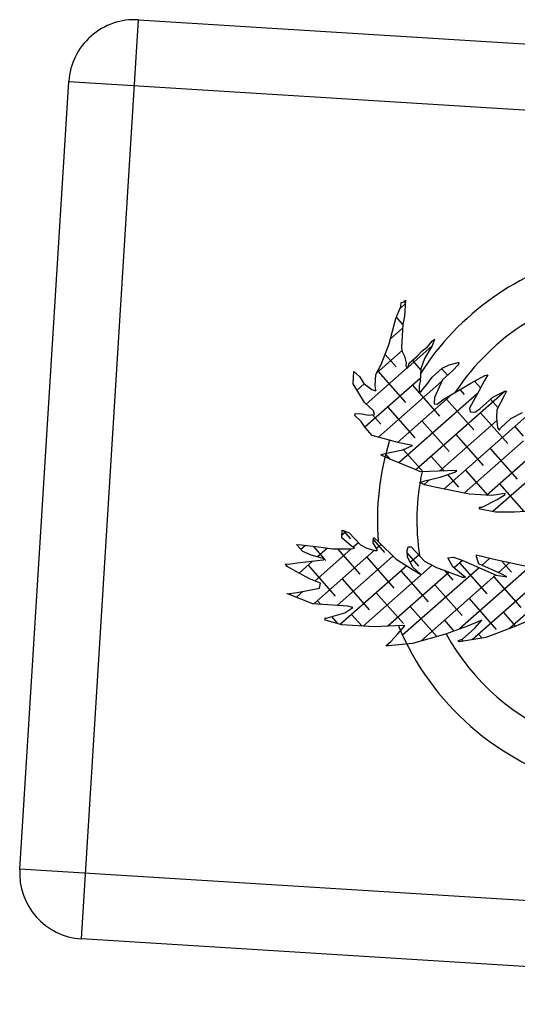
# Model space of a CAD drawing. Header units: inches. Extents: x 16 to 173, y 15 to 159.
# Tile 27 of 43: x 105.751 to 106.167, y 127.718 to 128.542. Entities that reach past the tile are written whole.
import ezdxf

# ---------------------------------------------------------------- set-up
doc = ezdxf.new("R2010")
doc.units = ezdxf.units.IN
doc.header["$MEASUREMENT"] = 0
doc.layers.add('ARREDI Salotti  - living rooms', color=32, linetype='Continuous')

# ---------------------------------------------------------------- blocks, each defined once
blk = doc.blocks.new('A$C14193859')
at = {"layer": 'ARREDI Salotti  - living rooms'}
for p, q in [((0.05, 0.7), (0.85, 0.7)), ((0.05, 0), (0.05, 0.7)), ((0, 0.65), (0.9, 0.65)), ((0, 0.05), (0, 0.65)), ((0.25918, 0.48559), (0.26258, 0.49489)), ((0.2657, 0.49706), (0.26203, 0.4934)), ((0.26258, 0.49786), (0.26485, 0.49865)), ((0.26258, 0.49489), (0.26258, 0.49786)), ((0.26485, 0.49924), (0.2657, 0.49924)), ((0.26485, 0.49865), (0.26485, 0.49924)), ((0.26485, 0.49883), (0.2657, 0.49798)), ((0.2657, 0.50003), (0.2657, 0.48777)), ((0.2657, 0.49924), (0.2657, 0.50003)), ((0.2657, 0.48777), (0.26485, 0.48124)), ((0.25549, 0.46602), (0.25918, 0.48559)), ((0.25951, 0.4865), (0.26485, 0.48116)), ((0.26485, 0.48124), (0.26485, 0.46384)), ((0.26485, 0.47853), (0.25623, 0.46991)), ((0.28951, 0.47175), (0.28809, 0.46661)), ((0.28809, 0.47037), (0.28951, 0.47175)), ((0.25039, 0.45), (0.25549, 0.46602)), ((0.2879, 0.46623), (0.2709, 0.44923)), ((0.28072, 0.46226), (0.28441, 0.46522)), ((0.28809, 0.46661), (0.28299, 0.45652)), ((0.28441, 0.46522), (0.28809, 0.47037)), ((0.26551, 0.46152), (0.24725, 0.44326)), ((0.25287, 0.45778), (0.26174, 0.44891)), ((0.26485, 0.46384), (0.2657, 0.46087)), ((0.2657, 0.46087), (0.26768, 0.45731)), ((0.26768, 0.45731), (0.26853, 0.45435)), ((0.27137, 0.45217), (0.27732, 0.45791)), ((0.27732, 0.45791), (0.28072, 0.46226)), ((0.24671, 0.44209), (0.25039, 0.45)), ((0.26853, 0.45435), (0.2691, 0.45217)), ((0.2691, 0.45217), (0.2691, 0.45)), ((0.2691, 0.45), (0.26995, 0.44861)), ((0.2708, 0.44861), (0.27137, 0.45217)), ((0.27381, 0.45452), (0.28072, 0.4476)), ((0.28299, 0.45652), (0.28072, 0.44861)), ((0.28951, 0.44268), (0.29688, 0.45)), ((0.29644, 0.44956), (0.30109, 0.44491)), ((0.29688, 0.45), (0.30198, 0.45296)), ((0.30198, 0.45296), (0.3085, 0.45514)), ((0.30907, 0.45356), (0.30482, 0.44861)), ((0.3085, 0.45514), (0.30907, 0.45514)), ((0.30907, 0.45514), (0.30907, 0.45356)), ((0.22998, 0.44347), (0.23452, 0.43991)), ((0.22998, 0.43398), (0.22998, 0.44347)), ((0.27028, 0.44861), (0.24081, 0.41914)), ((0.24671, 0.43338), (0.24671, 0.44209)), ((0.24848, 0.44449), (0.27058, 0.42239)), ((0.26995, 0.44861), (0.2708, 0.44861)), ((0.28072, 0.44861), (0.28072, 0.43912)), ((0.28582, 0.43694), (0.28951, 0.44268)), ((0.30482, 0.44861), (0.29745, 0.44129)), ((0.31927, 0.43991), (0.32948, 0.44644)), ((0.32202, 0.44166), (0.32679, 0.4369)), ((0.32948, 0.44268), (0.32579, 0.43477)), ((0.32948, 0.44644), (0.33175, 0.44703)), ((0.33175, 0.44703), (0.32948, 0.44268)), ((0.23842, 0.43443), (0.23323, 0.42924)), ((0.23452, 0.43991), (0.23792, 0.43477)), ((0.23792, 0.43477), (0.24444, 0.43042)), ((0.28072, 0.44138), (0.24089, 0.40155)), ((0.29694, 0.43991), (0.25162, 0.39459)), ((0.275, 0.43565), (0.29709, 0.41355)), ((0.28072, 0.43912), (0.28016, 0.43556)), ((0.28016, 0.43556), (0.28016, 0.43338)), ((0.34562, 0.43556), (0.28167, 0.37161)), ((0.28214, 0.4318), (0.28582, 0.43694)), ((0.288, 0.44033), (0.28826, 0.44007)), ((0.29745, 0.44129), (0.29234, 0.42745)), ((0.29972, 0.42686), (0.31134, 0.43477)), ((0.31128, 0.43473), (0.31477, 0.43123)), ((0.31134, 0.43477), (0.31927, 0.43991)), ((0.32579, 0.43477), (0.31927, 0.42092)), ((0.33657, 0.43042), (0.34535, 0.43556)), ((0.34535, 0.43556), (0.34677, 0.43556)), ((0.34677, 0.43556), (0.34535, 0.43259)), ((0.3458, 0.43556), (0.34646, 0.4349)), ((0.23934, 0.42033), (0.22998, 0.43398)), ((0.24444, 0.43042), (0.24756, 0.42963)), ((0.24756, 0.43042), (0.24671, 0.43338)), ((0.24756, 0.42963), (0.24756, 0.43042)), ((0.30549, 0.43079), (0.26626, 0.39156)), ((0.32459, 0.43221), (0.26845, 0.37607)), ((0.28016, 0.43338), (0.28072, 0.43121)), ((0.28072, 0.43042), (0.28214, 0.4318)), ((0.28072, 0.43121), (0.28072, 0.43042)), ((0.29234, 0.42745), (0.29234, 0.42251)), ((0.29461, 0.42251), (0.29972, 0.42686)), ((0.30151, 0.42681), (0.32361, 0.40471)), ((0.32721, 0.42092), (0.33657, 0.43042)), ((0.33493, 0.42875), (0.34101, 0.42267)), ((0.34535, 0.43259), (0.34025, 0.42092)), ((0.24671, 0.4144), (0.23934, 0.42033)), ((0.29234, 0.42251), (0.29461, 0.42251)), ((0.36486, 0.41945), (0.30385, 0.35844)), ((0.31927, 0.42092), (0.32013, 0.41816)), ((0.32353, 0.41816), (0.32721, 0.42092)), ((0.34025, 0.42092), (0.34025, 0.41519)), ((0.35131, 0.41519), (0.35981, 0.42033)), ((0.24756, 0.41163), (0.24671, 0.4144)), ((0.25732, 0.41797), (0.27942, 0.39588)), ((0.34066, 0.41292), (0.29958, 0.37184)), ((0.32013, 0.41816), (0.32353, 0.41816)), ((0.32803, 0.41797), (0.35013, 0.39588)), ((0.34025, 0.41519), (0.34167, 0.40728)), ((0.34394, 0.40728), (0.35131, 0.41519)), ((0.23282, 0.41163), (0.23792, 0.41163)), ((0.23282, 0.41005), (0.23282, 0.41163)), ((0.2333, 0.41163), (0.23282, 0.41115)), ((0.23792, 0.4057), (0.23282, 0.41005)), ((0.23792, 0.41163), (0.24302, 0.41084)), ((0.24104, 0.40135), (0.23792, 0.4057)), ((0.24302, 0.41084), (0.24756, 0.41163)), ((0.24622, 0.4114), (0.2529, 0.40471)), ((0.28384, 0.40913), (0.30593, 0.38704)), ((0.34167, 0.40728), (0.34309, 0.4057)), ((0.34309, 0.4057), (0.34394, 0.40728)), ((0.35455, 0.40913), (0.36131, 0.40237)), ((0.24671, 0.39561), (0.24104, 0.40135)), ((0.31035, 0.4003), (0.33245, 0.3782)), ((0.36183, 0.39874), (0.31934, 0.35625)), ((0.38457, 0.4038), (0.33643, 0.35566)), ((0.26768, 0.39126), (0.24671, 0.39561)), ((0.27789, 0.38988), (0.26768, 0.39126)), ((0.2708, 0.38612), (0.27789, 0.38988)), ((0.33687, 0.39146), (0.35897, 0.36936)), ((0.388, 0.38955), (0.34207, 0.34362)), ((0.25464, 0.38177), (0.25975, 0.38335)), ((0.25464, 0.38117), (0.25464, 0.38177)), ((0.2579, 0.38203), (0.26154, 0.3784)), ((0.25975, 0.38335), (0.2708, 0.38612)), ((0.27126, 0.38636), (0.28712, 0.3705)), ((0.29268, 0.38262), (0.30307, 0.37222)), ((0.26201, 0.37821), (0.25464, 0.38117)), ((0.27931, 0.37247), (0.26201, 0.37821)), ((0.28526, 0.3703), (0.27931, 0.37247)), ((0.30538, 0.37247), (0.28526, 0.3703)), ((0.28894, 0.36377), (0.30028, 0.36733)), ((0.30028, 0.36733), (0.31134, 0.37168)), ((0.31276, 0.37307), (0.30538, 0.37247)), ((0.30579, 0.3695), (0.31477, 0.36052)), ((0.31134, 0.37168), (0.31276, 0.37307)), ((0.31919, 0.37378), (0.33731, 0.35566)), ((0.28526, 0.36219), (0.28894, 0.36377)), ((0.28894, 0.3608), (0.28526, 0.36219)), ((0.29268, 0.36494), (0.28865, 0.36091)), ((0.29688, 0.35942), (0.28894, 0.3608)), ((0.32353, 0.35566), (0.29688, 0.35942)), ((0.34571, 0.36494), (0.36553, 0.34512)), ((0.34025, 0.35566), (0.32353, 0.35566)), ((0.33373, 0.34637), (0.34479, 0.35289)), ((0.35046, 0.35784), (0.34025, 0.35566)), ((0.34479, 0.35289), (0.35046, 0.35724)), ((0.35046, 0.35724), (0.35046, 0.35784)), ((0.33175, 0.34558), (0.33175, 0.34637)), ((0.33175, 0.34637), (0.33373, 0.34637)), ((0.33231, 0.34479), (0.33175, 0.34558)), ((0.34394, 0.3434), (0.33231, 0.34479)), ((0.37512, 0.34637), (0.35839, 0.34419)), ((0.35839, 0.34419), (0.34394, 0.3434)), ((0.22856, 0.32244), (0.23367, 0.32086)), ((0.22856, 0.3165), (0.22856, 0.32244)), ((0.22936, 0.32219), (0.23522, 0.31633)), ((0.42902, 0.32451), (0.36019, 0.25568)), ((0.23156, 0.32151), (0.22856, 0.31851)), ((0.2365, 0.31077), (0.22856, 0.3165)), ((0.23367, 0.32086), (0.24302, 0.31215)), ((0.25266, 0.31809), (0.25323, 0.31809)), ((0.25266, 0.31433), (0.25266, 0.31809)), ((0.25266, 0.31657), (0.26174, 0.30749)), ((0.25323, 0.31809), (0.25691, 0.31512)), ((0.25691, 0.31512), (0.2708, 0.30286)), ((0.40264, 0.31581), (0.33223, 0.24539)), ((0.19455, 0.30938), (0.19823, 0.30938)), ((0.19965, 0.30424), (0.19455, 0.30938)), ((0.20156, 0.30918), (0.19814, 0.30576)), ((0.19823, 0.30938), (0.21127, 0.30859)), ((0.20736, 0.30883), (0.21628, 0.29991)), ((0.23632, 0.30858), (0.21027, 0.28254)), ((0.25412, 0.30871), (0.2105, 0.26508)), ((0.21815, 0.30809), (0.21108, 0.30102)), ((0.21127, 0.30859), (0.22204, 0.3078)), ((0.22204, 0.3078), (0.2365, 0.30859)), ((0.22586, 0.30801), (0.24406, 0.28981)), ((0.23877, 0.30938), (0.2365, 0.31077)), ((0.2365, 0.30859), (0.23877, 0.30938)), ((0.2414, 0.31366), (0.23774, 0.31001)), ((0.24302, 0.31215), (0.24812, 0.30998)), ((0.24812, 0.30998), (0.25464, 0.30859)), ((0.25606, 0.30938), (0.25266, 0.31433)), ((0.25464, 0.30859), (0.25606, 0.30859)), ((0.25883, 0.31342), (0.25555, 0.31013)), ((0.25606, 0.30859), (0.25606, 0.30938)), ((0.27874, 0.30998), (0.27931, 0.31294)), ((0.27931, 0.30503), (0.27874, 0.30998)), ((0.27897, 0.30793), (0.28826, 0.29865)), ((0.27931, 0.31294), (0.28157, 0.31294)), ((0.28157, 0.31294), (0.29235, 0.30286)), ((0.28784, 0.30707), (0.28179, 0.30102)), ((0.30992, 0.30642), (0.31417, 0.30721)), ((0.31417, 0.30721), (0.32154, 0.30503)), ((0.33175, 0.30859), (0.33175, 0.30998)), ((0.33175, 0.30998), (0.34394, 0.3078)), ((0.33373, 0.30345), (0.33175, 0.30859)), ((0.332, 0.30793), (0.33245, 0.30749)), ((0.34196, 0.30816), (0.3363, 0.3025)), ((0.34394, 0.3078), (0.37228, 0.30345)), ((0.20617, 0.30207), (0.19965, 0.30424)), ((0.21637, 0.29989), (0.20617, 0.30207)), ((0.21552, 0.2991), (0.21637, 0.29989)), ((0.21634, 0.29986), (0.21755, 0.29865)), ((0.26822, 0.30513), (0.22818, 0.26508)), ((0.24848, 0.30307), (0.27058, 0.28097)), ((0.29852, 0.30007), (0.24909, 0.25065)), ((0.2708, 0.30286), (0.28214, 0.29693)), ((0.28384, 0.29772), (0.27931, 0.30503)), ((0.33422, 0.30042), (0.27935, 0.24555)), ((0.29235, 0.30286), (0.30198, 0.29851)), ((0.31417, 0.29989), (0.30992, 0.30642)), ((0.32296, 0.29337), (0.31417, 0.29989)), ((0.32125, 0.30512), (0.31523, 0.29911)), ((0.31919, 0.30307), (0.34129, 0.28097)), ((0.32154, 0.30503), (0.34762, 0.29554)), ((0.37261, 0.30345), (0.32214, 0.25298)), ((0.35131, 0.29693), (0.33373, 0.30345)), ((0.35724, 0.30576), (0.34919, 0.29771)), ((0.35088, 0.30674), (0.35897, 0.29865)), ((0.18718, 0.29416), (0.18944, 0.29416)), ((0.18803, 0.29257), (0.18718, 0.29416)), ((0.18775, 0.29309), (0.18848, 0.29236)), ((0.20617, 0.28387), (0.18803, 0.29257)), ((0.18944, 0.29416), (0.19596, 0.29554)), ((0.19596, 0.29554), (0.209, 0.29772)), ((0.20753, 0.29747), (0.1979, 0.28784)), ((0.20429, 0.29423), (0.22638, 0.27213)), ((0.209, 0.29772), (0.21552, 0.2991)), ((0.27922, 0.29845), (0.23166, 0.25089)), ((0.31175, 0.29563), (0.26783, 0.25171)), ((0.275, 0.29423), (0.29709, 0.27213)), ((0.28214, 0.29693), (0.29036, 0.29257)), ((0.29036, 0.29257), (0.28384, 0.29772)), ((0.34718, 0.2957), (0.29343, 0.24196)), ((0.30198, 0.29851), (0.32211, 0.29257)), ((0.30778, 0.2968), (0.31477, 0.28981)), ((0.32211, 0.29257), (0.32438, 0.29257)), ((0.32438, 0.29257), (0.32296, 0.29337)), ((0.34571, 0.29423), (0.36781, 0.27213)), ((0.34762, 0.29554), (0.35556, 0.29475)), ((0.35556, 0.29475), (0.35131, 0.29693)), ((0.2308, 0.28539), (0.2529, 0.26329)), ((0.30151, 0.28539), (0.32361, 0.26329)), ((0.19738, 0.273), (0.21411, 0.27735)), ((0.21467, 0.2811), (0.20617, 0.28387)), ((0.21411, 0.27735), (0.21467, 0.2811)), ((0.18944, 0.27161), (0.19738, 0.273)), ((0.19001, 0.27161), (0.18944, 0.27161)), ((0.20985, 0.26508), (0.19001, 0.27161)), ((0.19124, 0.27192), (0.1923, 0.27086)), ((0.20191, 0.27417), (0.19704, 0.2693)), ((0.25732, 0.27655), (0.27942, 0.25445)), ((0.32803, 0.27655), (0.35013, 0.25445)), ((0.2365, 0.26508), (0.20985, 0.26508)), ((0.21313, 0.26771), (0.21575, 0.26508)), ((0.23452, 0.25994), (0.24019, 0.26429)), ((0.24019, 0.26429), (0.2365, 0.26508)), ((0.28384, 0.26771), (0.30538, 0.24617)), ((0.35455, 0.26771), (0.36456, 0.2577)), ((0.21978, 0.255), (0.22063, 0.255)), ((0.21978, 0.25342), (0.21978, 0.255)), ((0.22063, 0.255), (0.23452, 0.25994)), ((0.22447, 0.25637), (0.22948, 0.25136)), ((0.23964, 0.25887), (0.24787, 0.25065)), ((0.31035, 0.25887), (0.31805, 0.25118)), ((0.32806, 0.25559), (0.31191, 0.24847)), ((0.33884, 0.26073), (0.32806, 0.25559)), ((0.33373, 0.25421), (0.33884, 0.26073)), ((0.3635, 0.25717), (0.34252, 0.24768)), ((0.37229, 0.26153), (0.3635, 0.25717)), ((0.23282, 0.25065), (0.21978, 0.25342)), ((0.25748, 0.25065), (0.23282, 0.25065)), ((0.27874, 0.25282), (0.25748, 0.25065)), ((0.27562, 0.2463), (0.28072, 0.25282)), ((0.28072, 0.25282), (0.27874, 0.25282)), ((0.31191, 0.24847), (0.28724, 0.23977)), ((0.34252, 0.24768), (0.32296, 0.24333)), ((0.32494, 0.24551), (0.33373, 0.25421)), ((0.33687, 0.25004), (0.33982, 0.24708)), ((0.26712, 0.2368), (0.2708, 0.24036)), ((0.28724, 0.23977), (0.2691, 0.2368)), ((0.2708, 0.24036), (0.27562, 0.2463)), ((0.32211, 0.24412), (0.32494, 0.24551)), ((0.32211, 0.24333), (0.32211, 0.24412)), ((0.32296, 0.24333), (0.32211, 0.24333)), ((0.32412, 0.2451), (0.32536, 0.24387)), ((0.2691, 0.2368), (0.26712, 0.2368)), ((0.9, 0.05), (0, 0.05)), ((0.85, 0), (0.05, 0))]:
    blk.add_line(p, q, dxfattribs=at)
for centre, radius, start, end in [((0.05, 0.65), 0.05, 90, 180), ((0.46215, 0.34419), 0.20772, 107.12973, 150.85764), ((0.46215, 0.34419), 0.17772, 101.46815, 150.23996), ((0.46215, 0.34419), 0.20772, 166.46339, 187.93466), ((0.46215, 0.34419), 0.17772, 171.51416, 192.25052), ((0.46215, 0.34419), 0.20772, 206.18932, 311.14482), ((0.46215, 0.34419), 0.17772, 212.52236, 252.42017), ((0.05, 0.05), 0.05, 180, 270)]:
    blk.add_arc(centre, radius, start, end, dxfattribs=at)

msp = doc.modelspace()

# ---------------------------------------------------------------- block references
at = {"xscale": 1.1, "yscale": 1.1, "zscale": 1.1, "rotation": 356.4350889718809}
msp.add_blockref('A$C14193859', (105.74781, 127.77653), dxfattribs=at)

doc.saveas('drawing.dxf')
